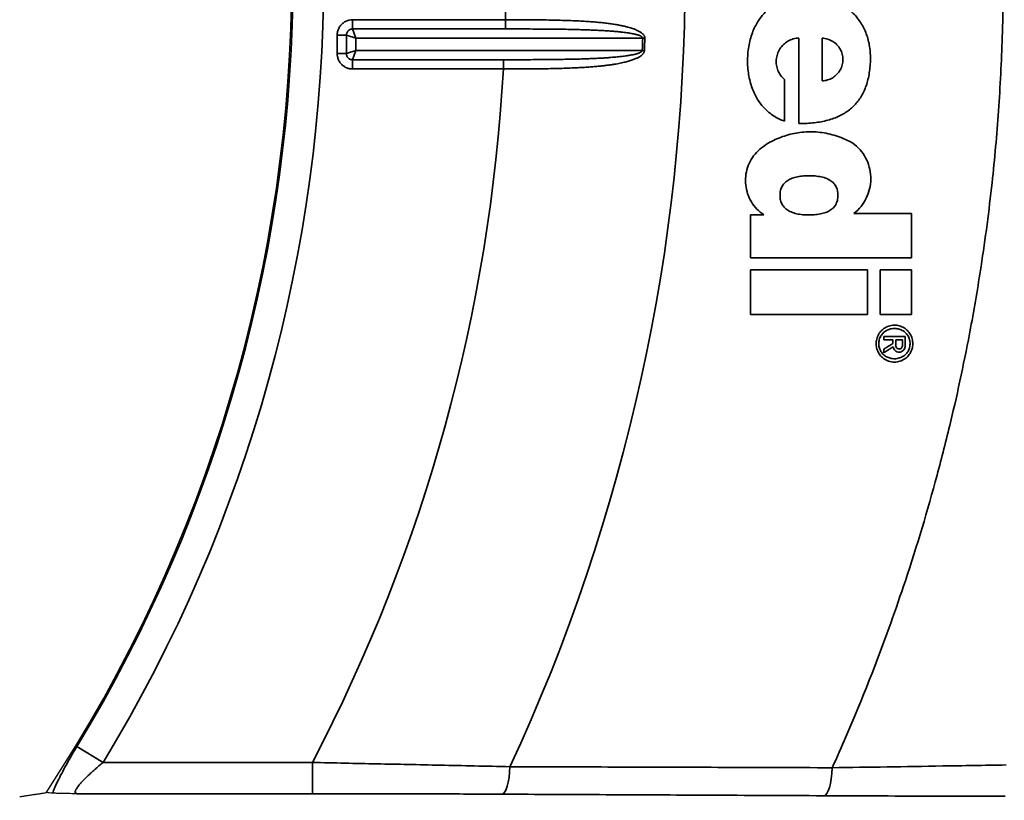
# Model space of a CAD drawing. Header units: millimetres. Extents: x 100 to 2070, y 30 to 1455.
# Tile 64 of 79: x 1088 to 1119, y 851 to 876. Entities that reach past the tile are written whole.
import ezdxf

# ---------------------------------------------------------------- set-up
doc = ezdxf.new("R2010")
doc.units = ezdxf.units.MM
doc.header["$LTSCALE"] = 5
for name, color, linetype, lineweight in [('_Sichtbarkanten', 7, 'Continuous', 25), ('Bemaßung (ISO)', 7, 'Continuous', 25), ('Sichtbar schmal (ISO)', 7, 'Continuous', 35)]:
    doc.layers.add(name, color=color, linetype=linetype, lineweight=lineweight)
doc.styles.add('Notiztext (ISO)', font='verdana.ttf')
doc.dimstyles.new('wedi USA', dxfattribs={"dimscale": 5, "dimtxt": 2.5, "dimasz": 4, "dimexe": 2, "dimexo": 0.8, "dimgap": 0.3, "dimtad": 1, "dimdec": 1, "dimrnd": 1e-08, "dimtxsty": 'Notiztext (ISO)', "dimcen": 0.09, "dimclrd": 7, "dimclre": 7, "dimclrt": 256, "dimadec": 0, "dimazin": 2, "dimtfac": 0.6, "dimtmove": 0, "dimatfit": 3, "dimfxl": 1, "dimtolj": 1, "dimlwd": -1, "dimlwe": -1, "dimarcsym": 0})

# ---------------------------------------------------------------- blocks, each defined once
blk = doc.blocks.new('*D106')
at = {"layer": 'Bemaßung (ISO)', "color": 7, "transparency": 16777216}
for p, q in [((699.807, 848.545), (699.807, 726.117)), ((1400.987, 848.528), (1400.987, 726.117)), ((719.807, 736.117), (1380.987, 736.117))]:
    blk.add_line(p, q, dxfattribs=at)
for points in [[(719.807, 739.45), (719.807, 732.784), (699.807, 736.117)], [(1380.987, 739.45), (1380.987, 732.784), (1400.987, 736.117)]]:
    blk.add_solid(points, dxfattribs=at)
at = {"layer": 'Defpoints', "color": 0, "transparency": 16777216}
for p in [(699.807, 852.545), (1400.987, 852.528), (1400.987, 736.117)]:
    blk.add_point(p, dxfattribs=at)
at = {"layer": 'Bemaßung (ISO)', "transparency": 16777216, "insert": (983.2, 753.97), "char_height": 12.5, "attachment_point": 1, "style": 'Notiztext (ISO)'}
blk.add_mtext('\\A1;701,2 [27 5/8]"', dxfattribs=at)

msp = doc.modelspace()

# ---------------------------------------------------------------- linework, layer by layer
at = {"layer": '_Sichtbarkanten'}
msp.add_arc((1049.138, 877.537), 47.457, 326.5611, 33.4389, dxfattribs=at)
msp.add_rational_spline([(1087.894, 851.26), (1088.314, 851.322), (1088.74, 851.386)], [1.00023596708, 1.00023894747, 1.0001792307], degree=2, dxfattribs=at)
for points, knots in [([(1088.943, 851.37), (1088.909, 851.373), (1088.875, 851.376), (1088.841, 851.378), (1088.807, 851.381), (1088.774, 851.384), (1088.74, 851.386)], [0, 0, 0, 0, 0.5, 0.5, 0.5, 1, 1, 1, 1]), ([(1089.742, 851.351), (1089.726, 851.351), (1089.71, 851.352), (1089.512, 851.354), (1089.348, 851.357), (1089.151, 851.361), (1089.094, 851.363), (1089.002, 851.367), (1088.967, 851.368), (1088.943, 851.37)], [-0.0057685, -0.0057685, -0.0057685, -0.0057685, 0, 0, 0.0667163, 0.0667163, 0.1000407, 0.1000407, 0.1331397, 0.1331397, 0.1331397, 0.1331397])]:
    msp.add_open_spline(points, degree=3, knots=knots, dxfattribs=at)
at = {"layer": 'Sichtbar schmal (ISO)'}
for p, q in [((1103.432, 876.107), (1098.543, 876.107)), ((1098.543, 876.107), (1098.543, 875.811)), ((1103.432, 876.107), (1103.432, 875.811)), ((1103.432, 875.811), (1098.543, 875.811)), ((1098.642, 875.515), (1098.543, 875.811)), ((1098.05, 875.614), (1098.05, 875.024)), ((1098.05, 875.614), (1098.346, 875.614)), ((1098.346, 875.614), (1098.346, 875.024)), ((1098.642, 875.515), (1098.346, 875.614)), ((1098.642, 875.515), (1098.642, 875.122)), ((1107.826, 875.515), (1098.642, 875.515)), ((1113.565, 874.151), (1113.565, 875.514)), ((1098.642, 875.122), (1098.346, 875.024)), ((1098.642, 875.122), (1098.543, 874.827)), ((1098.642, 875.122), (1107.811, 875.122)), ((1107.879, 875.12), (1107.811, 875.122)), ((1098.05, 875.024), (1098.346, 875.024)), ((1098.543, 874.827), (1103.368, 874.827)), ((1098.543, 874.531), (1098.543, 874.827)), ((1103.368, 874.531), (1103.368, 874.827)), ((1098.543, 874.531), (1103.368, 874.531)), ((1112.361, 872.861), (1112.361, 874.195)), ((1111.273, 869.863), (1111.273, 868.486)), ((1111.703, 869.863), (1111.273, 869.863)), ((1116.42, 868.486), (1116.42, 869.912)), ((1111.273, 868.104), (1111.273, 866.675)), ((1115.014, 866.675), (1115.014, 868.104)), ((1115.418, 868.104), (1115.418, 866.675)), ((1116.42, 866.675), (1116.42, 868.104)), ((1115.536, 865.974), (1115.536, 865.868)), ((1116.221, 865.974), (1115.536, 865.974)), ((1116.221, 865.709), (1116.221, 865.974)), ((1115.536, 865.868), (1115.831, 865.868)), ((1115.831, 865.868), (1115.831, 865.755)), ((1115.918, 865.868), (1116.136, 865.868)), ((1116.136, 865.868), (1116.136, 865.727)), ((1116.217, 865.649), (1116.221, 865.709)), ((1115.536, 865.568), (1115.536, 865.454)), ((1090.562, 852.351), (1089.723, 852.861)), ((1090.562, 852.351), (1097.258, 852.351)), ((1097.258, 851.351), (1097.258, 852.351)), ((1089.742, 851.351), (1097.258, 851.351))]:
    msp.add_line(p, q, dxfattribs=at)
for radius, start, end in [(60.041, 335.05667, 24.94333), (48.479, 328.6998, 31.3002), (47.498, 328.6998, 31.3002), (54.312, 358.4912, 1.5088), (58.723, 357.64344, 358.02709), (58.79, 357.64344, 358.02709), (54.312, 332.3724, 356.8271)]:
    msp.add_arc((1049.138, 877.537), radius, start, end, dxfattribs=at)
for centre, major_axis, ratio, start_param, end_param in [((1107.826, 875.513), (-0.3, 0.01), 0.007569, 4.4866, 4.712389), ((1112.819, 877.547), (0, -214.038), 0.000019, 1.548533, 1.561327), ((-1369.228, 867.869), (8780.545, -0.337), 0.00013, 4.998788, 4.999232), ((1116.041, 865.692), (-0.033, 0.125), 0.959192, 1.230976, 1.806365), ((1114.913, 865.786), (0.062, 1.255), 0.974225, 4.668765, 4.712752), ((1103.319, 852.337), (-0.005, -1), 0.262162, 0.018086, 1.45095), ((1113.622, 852.288), (-0.005, -1), 0.268648, 0.018119, 1.467477)]:
    msp.add_ellipse(centre, major_axis=major_axis, ratio=ratio, start_param=start_param, end_param=end_param, dxfattribs=at)
for points, knots in [([(1113.889, 902.891), (1113.949, 902.757), (1114.009, 902.623), (1114.069, 902.489), (1114.645, 901.19), (1115.177, 899.872), (1115.661, 898.54), (1115.746, 898.304), (1115.831, 898.067), (1115.914, 897.83), (1116.346, 896.593), (1116.739, 895.344), (1117.092, 894.082), (1117.188, 893.736), (1117.282, 893.389), (1117.373, 893.04), (1117.676, 891.878), (1117.945, 890.705), (1118.179, 889.527), (1118.271, 889.069), (1118.357, 888.609), (1118.437, 888.149), (1118.626, 887.072), (1118.786, 885.99), (1118.917, 884.904), (1118.986, 884.334), (1119.047, 883.762), (1119.1, 883.19), (1119.191, 882.209), (1119.258, 881.226), (1119.301, 880.24), (1119.331, 879.559), (1119.35, 878.877), (1119.357, 878.194), (1119.367, 877.315), (1119.357, 876.436), (1119.329, 875.558), (1119.303, 874.768), (1119.263, 873.978), (1119.207, 873.19), (1119.152, 872.424), (1119.084, 871.658), (1119.001, 870.894), (1118.903, 870.001), (1118.787, 869.109), (1118.65, 868.216), (1118.549, 867.56), (1118.437, 866.904), (1118.314, 866.245), (1118.127, 865.245), (1117.914, 864.239), (1117.672, 863.229), (1117.537, 862.667), (1117.394, 862.104), (1117.242, 861.539), (1116.939, 860.415), (1116.6, 859.286), (1116.227, 858.164), (1116.077, 857.711), (1115.921, 857.259), (1115.76, 856.809), (1115.321, 855.582), (1114.843, 854.37), (1114.325, 853.171), (1114.183, 852.841), (1114.037, 852.511), (1113.889, 852.183)], [0, 0, 0, 0, 0.008508, 0.008508, 0.008508, 0.090909, 0.090909, 0.090909, 0.105515, 0.105515, 0.105515, 0.181818, 0.181818, 0.181818, 0.20276, 0.20276, 0.20276, 0.272727, 0.272727, 0.272727, 0.299932, 0.299932, 0.299932, 0.363636, 0.363636, 0.363636, 0.397122, 0.397122, 0.397122, 0.454545, 0.454545, 0.454545, 0.494278, 0.494278, 0.494278, 0.545455, 0.545455, 0.545455, 0.591537, 0.591537, 0.591537, 0.636364, 0.636364, 0.636364, 0.688788, 0.688788, 0.688788, 0.727273, 0.727273, 0.727273, 0.785676, 0.785676, 0.785676, 0.818182, 0.818182, 0.818182, 0.882928, 0.882928, 0.882928, 0.909091, 0.909091, 0.909091, 0.98037, 0.98037, 0.98037, 1, 1, 1, 1]), ([(1112.823, 872.782), (1112.997, 872.782), (1113.161, 872.792), (1113.315, 872.81), (1113.469, 872.828), (1113.612, 872.855), (1113.747, 872.892), (1113.881, 872.928), (1114.006, 872.975), (1114.121, 873.03), (1114.236, 873.086), (1114.342, 873.151), (1114.435, 873.224), (1114.529, 873.297), (1114.611, 873.378), (1114.684, 873.468), (1114.758, 873.558), (1114.823, 873.658), (1114.879, 873.771), (1114.935, 873.883), (1114.983, 874.009), (1115.019, 874.145), (1115.055, 874.281), (1115.08, 874.428), (1115.095, 874.577), (1115.11, 874.725), (1115.114, 874.876), (1115.105, 875.024), (1115.097, 875.173), (1115.076, 875.319), (1115.041, 875.456), (1115.006, 875.592), (1114.957, 875.719), (1114.898, 875.836), (1114.839, 875.954), (1114.769, 876.062), (1114.69, 876.162), (1114.61, 876.263), (1114.52, 876.355), (1114.418, 876.438), (1114.317, 876.522), (1114.204, 876.597), (1114.081, 876.66), (1113.957, 876.724), (1113.822, 876.777), (1113.681, 876.814), (1113.54, 876.851), (1113.392, 876.874), (1113.245, 876.881), (1113.097, 876.889), (1112.949, 876.883), (1112.808, 876.863), (1112.666, 876.843), (1112.531, 876.81), (1112.406, 876.766), (1112.281, 876.721), (1112.167, 876.665), (1112.062, 876.6), (1111.957, 876.535), (1111.863, 876.46), (1111.776, 876.375), (1111.689, 876.291), (1111.61, 876.196), (1111.539, 876.09), (1111.468, 875.984), (1111.405, 875.867), (1111.352, 875.735), (1111.299, 875.603), (1111.256, 875.457), (1111.227, 875.304), (1111.197, 875.151), (1111.182, 874.991), (1111.179, 874.83), (1111.177, 874.67), (1111.188, 874.508), (1111.213, 874.354), (1111.238, 874.199), (1111.277, 874.051), (1111.326, 873.917), (1111.375, 873.783), (1111.434, 873.664), (1111.501, 873.556), (1111.569, 873.448), (1111.645, 873.351), (1111.729, 873.264), (1111.813, 873.177), (1111.906, 873.1), (1112.011, 873.033), (1112.115, 872.965), (1112.233, 872.908), (1112.361, 872.861)], [0, 0, 0, 0, 0.033333, 0.033333, 0.033333, 0.066667, 0.066667, 0.066667, 0.1, 0.1, 0.1, 0.133333, 0.133333, 0.133333, 0.166667, 0.166667, 0.166667, 0.2, 0.2, 0.2, 0.233333, 0.233333, 0.233333, 0.266667, 0.266667, 0.266667, 0.3, 0.3, 0.3, 0.333333, 0.333333, 0.333333, 0.366667, 0.366667, 0.366667, 0.4, 0.4, 0.4, 0.433333, 0.433333, 0.433333, 0.466667, 0.466667, 0.466667, 0.5, 0.5, 0.5, 0.533333, 0.533333, 0.533333, 0.566667, 0.566667, 0.566667, 0.6, 0.6, 0.6, 0.633333, 0.633333, 0.633333, 0.666667, 0.666667, 0.666667, 0.7, 0.7, 0.7, 0.733333, 0.733333, 0.733333, 0.766667, 0.766667, 0.766667, 0.8, 0.8, 0.8, 0.833333, 0.833333, 0.833333, 0.866667, 0.866667, 0.866667, 0.9, 0.9, 0.9, 0.933333, 0.933333, 0.933333, 0.966667, 0.966667, 0.966667, 1, 1, 1, 1]), ([(1107.893, 875.513), (1107.894, 875.52), (1107.893, 875.527), (1107.893, 875.533), (1107.892, 875.54), (1107.89, 875.547), (1107.889, 875.555), (1107.887, 875.562), (1107.884, 875.569), (1107.881, 875.577), (1107.878, 875.584), (1107.874, 875.591), (1107.869, 875.599), (1107.865, 875.606), (1107.86, 875.614), (1107.854, 875.621), (1107.848, 875.628), (1107.842, 875.636), (1107.834, 875.643), (1107.827, 875.65), (1107.82, 875.658), (1107.811, 875.665), (1107.803, 875.672), (1107.794, 875.68), (1107.784, 875.687), (1107.774, 875.695), (1107.763, 875.702), (1107.752, 875.709), (1107.74, 875.717), (1107.728, 875.724), (1107.715, 875.732), (1107.701, 875.739), (1107.687, 875.747), (1107.672, 875.754), (1107.657, 875.762), (1107.641, 875.769), (1107.623, 875.777), (1107.606, 875.785), (1107.587, 875.792), (1107.567, 875.8), (1107.547, 875.808), (1107.526, 875.816), (1107.503, 875.824), (1107.48, 875.832), (1107.456, 875.839), (1107.429, 875.847), (1107.403, 875.855), (1107.375, 875.863), (1107.345, 875.872), (1107.314, 875.88), (1107.282, 875.888), (1107.247, 875.896), (1107.212, 875.904), (1107.175, 875.912), (1107.135, 875.92), (1107.095, 875.929), (1107.052, 875.937), (1107.008, 875.944), (1106.963, 875.952), (1106.917, 875.96), (1106.868, 875.967), (1106.819, 875.974), (1106.769, 875.981), (1106.715, 875.988), (1106.662, 875.995), (1106.606, 876.002), (1106.548, 876.008), (1106.49, 876.014), (1106.43, 876.02), (1106.367, 876.026), (1106.304, 876.032), (1106.238, 876.037), (1106.169, 876.042), (1106.1, 876.047), (1106.029, 876.052), (1105.953, 876.056), (1105.878, 876.061), (1105.799, 876.065), (1105.717, 876.069), (1105.635, 876.073), (1105.549, 876.076), (1105.462, 876.08), (1105.374, 876.083), (1105.283, 876.086), (1105.189, 876.088), (1105.095, 876.091), (1104.998, 876.093), (1104.896, 876.095), (1104.795, 876.097), (1104.689, 876.099), (1104.577, 876.1), (1104.466, 876.102), (1104.35, 876.103), (1104.228, 876.104), (1104.106, 876.105), (1103.979, 876.106), (1103.847, 876.106), (1103.714, 876.107), (1103.576, 876.107), (1103.432, 876.107)], [0, 0, 0, 0, 0.030303, 0.030303, 0.030303, 0.0606061, 0.0606061, 0.0606061, 0.0909091, 0.0909091, 0.0909091, 0.1212121, 0.1212121, 0.1212121, 0.1515152, 0.1515152, 0.1515152, 0.1818182, 0.1818182, 0.1818182, 0.2121212, 0.2121212, 0.2121212, 0.2424242, 0.2424242, 0.2424242, 0.2727273, 0.2727273, 0.2727273, 0.3030303, 0.3030303, 0.3030303, 0.3333333, 0.3333333, 0.3333333, 0.3636364, 0.3636364, 0.3636364, 0.3939394, 0.3939394, 0.3939394, 0.4242424, 0.4242424, 0.4242424, 0.4545455, 0.4545455, 0.4545455, 0.4848485, 0.4848485, 0.4848485, 0.5151515, 0.5151515, 0.5151515, 0.5454545, 0.5454545, 0.5454545, 0.5757576, 0.5757576, 0.5757576, 0.6060606, 0.6060606, 0.6060606, 0.6363636, 0.6363636, 0.6363636, 0.6666667, 0.6666667, 0.6666667, 0.6969697, 0.6969697, 0.6969697, 0.7272727, 0.7272727, 0.7272727, 0.7575758, 0.7575758, 0.7575758, 0.7878788, 0.7878788, 0.7878788, 0.8181818, 0.8181818, 0.8181818, 0.8484848, 0.8484848, 0.8484848, 0.8787879, 0.8787879, 0.8787879, 0.9090909, 0.9090909, 0.9090909, 0.9393939, 0.9393939, 0.9393939, 0.969697, 0.969697, 0.969697, 1, 1, 1, 1]), ([(1098.543, 875.811), (1098.531, 875.811), (1098.517, 875.81), (1098.503, 875.807), (1098.49, 875.805), (1098.475, 875.8), (1098.461, 875.794), (1098.447, 875.787), (1098.433, 875.779), (1098.421, 875.769), (1098.409, 875.76), (1098.398, 875.749), (1098.389, 875.737), (1098.38, 875.726), (1098.372, 875.714), (1098.366, 875.7), (1098.359, 875.687), (1098.354, 875.673), (1098.351, 875.659), (1098.348, 875.644), (1098.346, 875.629), (1098.346, 875.614)], [0, 0, 0, 0, 0.1428571, 0.1428571, 0.1428571, 0.2857143, 0.2857143, 0.2857143, 0.4285714, 0.4285714, 0.4285714, 0.5714286, 0.5714286, 0.5714286, 0.7142857, 0.7142857, 0.7142857, 0.8571429, 0.8571429, 0.8571429, 0.9999998, 0.9999998, 0.9999998, 0.9999998]), ([(1107.826, 875.515), (1107.827, 875.519), (1107.826, 875.522), (1107.826, 875.526), (1107.825, 875.529), (1107.823, 875.533), (1107.821, 875.536), (1107.82, 875.54), (1107.817, 875.543), (1107.814, 875.547), (1107.811, 875.551), (1107.807, 875.554), (1107.802, 875.558), (1107.798, 875.562), (1107.793, 875.566), (1107.787, 875.569), (1107.782, 875.573), (1107.775, 875.577), (1107.768, 875.58), (1107.761, 875.584), (1107.754, 875.588), (1107.745, 875.591), (1107.737, 875.595), (1107.728, 875.599), (1107.718, 875.602), (1107.709, 875.606), (1107.698, 875.61), (1107.687, 875.613), (1107.675, 875.617), (1107.663, 875.621), (1107.65, 875.625), (1107.637, 875.628), (1107.623, 875.632), (1107.608, 875.636), (1107.593, 875.64), (1107.577, 875.643), (1107.56, 875.647), (1107.543, 875.651), (1107.525, 875.655), (1107.505, 875.659), (1107.485, 875.663), (1107.464, 875.666), (1107.442, 875.67), (1107.419, 875.674), (1107.395, 875.678), (1107.369, 875.682), (1107.343, 875.686), (1107.316, 875.69), (1107.286, 875.694), (1107.256, 875.698), (1107.224, 875.702), (1107.19, 875.706), (1107.156, 875.711), (1107.119, 875.715), (1107.079, 875.719), (1107.04, 875.723), (1106.998, 875.727), (1106.954, 875.731), (1106.91, 875.735), (1106.865, 875.738), (1106.817, 875.742), (1106.769, 875.746), (1106.718, 875.749), (1106.666, 875.752), (1106.614, 875.756), (1106.559, 875.759), (1106.502, 875.762), (1106.444, 875.765), (1106.385, 875.768), (1106.323, 875.771), (1106.261, 875.774), (1106.196, 875.777), (1106.128, 875.779), (1106.06, 875.782), (1105.99, 875.784), (1105.915, 875.786), (1105.841, 875.789), (1105.763, 875.791), (1105.682, 875.793), (1105.602, 875.795), (1105.518, 875.796), (1105.431, 875.798), (1105.345, 875.799), (1105.255, 875.801), (1105.163, 875.802), (1105.07, 875.803), (1104.975, 875.805), (1104.874, 875.805), (1104.774, 875.806), (1104.67, 875.807), (1104.56, 875.808), (1104.451, 875.809), (1104.336, 875.809), (1104.216, 875.81), (1104.096, 875.81), (1103.971, 875.811), (1103.841, 875.811), (1103.71, 875.811), (1103.574, 875.811), (1103.432, 875.811)], [0, 0, 0, 0, 0.030303, 0.030303, 0.030303, 0.0606061, 0.0606061, 0.0606061, 0.0909091, 0.0909091, 0.0909091, 0.1212121, 0.1212121, 0.1212121, 0.1515152, 0.1515152, 0.1515152, 0.1818182, 0.1818182, 0.1818182, 0.2121212, 0.2121212, 0.2121212, 0.2424242, 0.2424242, 0.2424242, 0.2727273, 0.2727273, 0.2727273, 0.3030303, 0.3030303, 0.3030303, 0.3333333, 0.3333333, 0.3333333, 0.3636364, 0.3636364, 0.3636364, 0.3939394, 0.3939394, 0.3939394, 0.4242424, 0.4242424, 0.4242424, 0.4545455, 0.4545455, 0.4545455, 0.4848485, 0.4848485, 0.4848485, 0.5151515, 0.5151515, 0.5151515, 0.5454545, 0.5454545, 0.5454545, 0.5757576, 0.5757576, 0.5757576, 0.6060606, 0.6060606, 0.6060606, 0.6363636, 0.6363636, 0.6363636, 0.6666667, 0.6666667, 0.6666667, 0.6969697, 0.6969697, 0.6969697, 0.7272727, 0.7272727, 0.7272727, 0.7575758, 0.7575758, 0.7575758, 0.7878788, 0.7878788, 0.7878788, 0.8181818, 0.8181818, 0.8181818, 0.8484848, 0.8484848, 0.8484848, 0.8787879, 0.8787879, 0.8787879, 0.9090909, 0.9090909, 0.9090909, 0.9393939, 0.9393939, 0.9393939, 0.969697, 0.969697, 0.969697, 1, 1, 1, 1]), ([(1112.361, 874.195), (1112.314, 874.235), (1112.273, 874.28), (1112.238, 874.328), (1112.203, 874.377), (1112.173, 874.429), (1112.151, 874.485), (1112.128, 874.54), (1112.112, 874.598), (1112.103, 874.656), (1112.094, 874.715), (1112.093, 874.775), (1112.098, 874.834), (1112.103, 874.893), (1112.115, 874.951), (1112.134, 875.008), (1112.153, 875.064), (1112.179, 875.119), (1112.211, 875.17), (1112.243, 875.221), (1112.281, 875.267), (1112.324, 875.309), (1112.368, 875.351), (1112.417, 875.389), (1112.47, 875.42), (1112.523, 875.45), (1112.58, 875.474), (1112.639, 875.491), (1112.698, 875.508), (1112.759, 875.518), (1112.823, 875.52)], [0, 0, 0, 0, 0.1, 0.1, 0.1, 0.2, 0.2, 0.2, 0.3, 0.3, 0.3, 0.4, 0.4, 0.4, 0.5, 0.5, 0.5, 0.6, 0.6, 0.6, 0.7, 0.7, 0.7, 0.8, 0.8, 0.8, 0.9, 0.9, 0.9, 1, 1, 1, 1]), ([(1113.565, 875.514), (1113.626, 875.512), (1113.685, 875.503), (1113.741, 875.486), (1113.798, 875.469), (1113.852, 875.445), (1113.903, 875.414), (1113.953, 875.383), (1114, 875.346), (1114.04, 875.304), (1114.081, 875.261), (1114.115, 875.214), (1114.143, 875.163), (1114.171, 875.113), (1114.193, 875.058), (1114.207, 875.002), (1114.222, 874.946), (1114.229, 874.889), (1114.229, 874.832), (1114.229, 874.774), (1114.222, 874.717), (1114.207, 874.661), (1114.192, 874.605), (1114.171, 874.551), (1114.143, 874.5), (1114.114, 874.45), (1114.08, 874.403), (1114.039, 874.361), (1113.999, 874.319), (1113.953, 874.281), (1113.902, 874.251), (1113.852, 874.22), (1113.798, 874.196), (1113.741, 874.179), (1113.685, 874.162), (1113.626, 874.153), (1113.565, 874.151)], [0, 0, 0, 0, 0.0833333, 0.0833333, 0.0833333, 0.1666667, 0.1666667, 0.1666667, 0.25, 0.25, 0.25, 0.3333333, 0.3333333, 0.3333333, 0.4166667, 0.4166667, 0.4166667, 0.5, 0.5, 0.5, 0.5833333, 0.5833333, 0.5833333, 0.6666667, 0.6666667, 0.6666667, 0.75, 0.75, 0.75, 0.8333333, 0.8333333, 0.8333333, 0.9166667, 0.9166667, 0.9166667, 1, 1, 1, 1]), ([(1103.368, 874.827), (1103.473, 874.827), (1103.578, 874.827), (1103.683, 874.827), (1103.789, 874.827), (1103.894, 874.827), (1104, 874.828), (1104.105, 874.828), (1104.212, 874.828), (1104.318, 874.829), (1104.423, 874.829), (1104.528, 874.83), (1104.63, 874.831), (1104.733, 874.832), (1104.833, 874.832), (1104.931, 874.834), (1105.029, 874.835), (1105.124, 874.836), (1105.215, 874.837), (1105.306, 874.839), (1105.393, 874.84), (1105.475, 874.842), (1105.558, 874.844), (1105.636, 874.845), (1105.71, 874.847), (1105.783, 874.849), (1105.852, 874.851), (1105.918, 874.853), (1105.983, 874.855), (1106.045, 874.858), (1106.104, 874.86), (1106.163, 874.862), (1106.219, 874.864), (1106.273, 874.867), (1106.327, 874.869), (1106.378, 874.872), (1106.426, 874.874), (1106.475, 874.877), (1106.521, 874.88), (1106.566, 874.882), (1106.61, 874.885), (1106.652, 874.888), (1106.692, 874.891), (1106.732, 874.893), (1106.771, 874.896), (1106.807, 874.899), (1106.844, 874.902), (1106.878, 874.905), (1106.911, 874.908), (1106.945, 874.911), (1106.976, 874.914), (1107.006, 874.916), (1107.036, 874.919), (1107.065, 874.922), (1107.093, 874.925), (1107.12, 874.928), (1107.147, 874.931), (1107.172, 874.935), (1107.198, 874.938), (1107.222, 874.941), (1107.245, 874.944), (1107.269, 874.947), (1107.292, 874.95), (1107.314, 874.953), (1107.336, 874.957), (1107.357, 874.96), (1107.377, 874.963), (1107.397, 874.966), (1107.417, 874.97), (1107.435, 874.973), (1107.454, 874.976), (1107.472, 874.98), (1107.489, 874.983), (1107.506, 874.987), (1107.522, 874.99), (1107.537, 874.993), (1107.553, 874.997), (1107.568, 875), (1107.582, 875.004), (1107.596, 875.007), (1107.61, 875.011), (1107.622, 875.014), (1107.635, 875.018), (1107.647, 875.021), (1107.659, 875.025), (1107.67, 875.028), (1107.68, 875.032), (1107.69, 875.035), (1107.7, 875.039), (1107.708, 875.042), (1107.717, 875.046), (1107.725, 875.049), (1107.732, 875.052), (1107.739, 875.055), (1107.746, 875.058), (1107.752, 875.062), (1107.757, 875.065), (1107.763, 875.068), (1107.768, 875.071), (1107.773, 875.074), (1107.777, 875.077), (1107.781, 875.08), (1107.785, 875.082), (1107.788, 875.085), (1107.792, 875.088), (1107.794, 875.091), (1107.797, 875.094), (1107.8, 875.097), (1107.802, 875.1), (1107.805, 875.103), (1107.807, 875.106), (1107.808, 875.11), (1107.81, 875.114), (1107.811, 875.118), (1107.811, 875.122)], [0, 0, 0, 0, 0.026316, 0.026316, 0.026316, 0.052632, 0.052632, 0.052632, 0.078947, 0.078947, 0.078947, 0.105263, 0.105263, 0.105263, 0.131579, 0.131579, 0.131579, 0.157895, 0.157895, 0.157895, 0.184211, 0.184211, 0.184211, 0.210526, 0.210526, 0.210526, 0.236842, 0.236842, 0.236842, 0.263158, 0.263158, 0.263158, 0.289474, 0.289474, 0.289474, 0.315789, 0.315789, 0.315789, 0.342105, 0.342105, 0.342105, 0.368421, 0.368421, 0.368421, 0.394737, 0.394737, 0.394737, 0.421053, 0.421053, 0.421053, 0.447368, 0.447368, 0.447368, 0.473684, 0.473684, 0.473684, 0.5, 0.5, 0.5, 0.526316, 0.526316, 0.526316, 0.552632, 0.552632, 0.552632, 0.578947, 0.578947, 0.578947, 0.605263, 0.605263, 0.605263, 0.631579, 0.631579, 0.631579, 0.657895, 0.657895, 0.657895, 0.684211, 0.684211, 0.684211, 0.710526, 0.710526, 0.710526, 0.736842, 0.736842, 0.736842, 0.763158, 0.763158, 0.763158, 0.789474, 0.789474, 0.789474, 0.815789, 0.815789, 0.815789, 0.842105, 0.842105, 0.842105, 0.868421, 0.868421, 0.868421, 0.894737, 0.894737, 0.894737, 0.921053, 0.921053, 0.921053, 0.947368, 0.947368, 0.947368, 0.973684, 0.973684, 0.973684, 1, 1, 1, 1]), ([(1103.368, 874.531), (1103.474, 874.531), (1103.581, 874.531), (1103.688, 874.531), (1103.795, 874.531), (1103.902, 874.532), (1104.009, 874.532), (1104.117, 874.533), (1104.225, 874.533), (1104.332, 874.534), (1104.439, 874.535), (1104.545, 874.537), (1104.649, 874.538), (1104.753, 874.54), (1104.856, 874.541), (1104.955, 874.543), (1105.054, 874.546), (1105.15, 874.548), (1105.243, 874.551), (1105.335, 874.553), (1105.424, 874.556), (1105.507, 874.56), (1105.591, 874.563), (1105.67, 874.567), (1105.745, 874.57), (1105.82, 874.574), (1105.89, 874.578), (1105.956, 874.582), (1106.023, 874.586), (1106.086, 874.591), (1106.146, 874.595), (1106.206, 874.6), (1106.263, 874.604), (1106.317, 874.609), (1106.371, 874.614), (1106.423, 874.619), (1106.473, 874.624), (1106.522, 874.629), (1106.569, 874.634), (1106.614, 874.64), (1106.659, 874.645), (1106.702, 874.651), (1106.743, 874.656), (1106.783, 874.662), (1106.822, 874.667), (1106.859, 874.673), (1106.896, 874.679), (1106.931, 874.684), (1106.965, 874.69), (1106.999, 874.696), (1107.031, 874.702), (1107.061, 874.708), (1107.092, 874.714), (1107.121, 874.72), (1107.149, 874.726), (1107.177, 874.732), (1107.204, 874.738), (1107.23, 874.744), (1107.256, 874.75), (1107.28, 874.756), (1107.304, 874.762), (1107.328, 874.769), (1107.351, 874.775), (1107.373, 874.781), (1107.396, 874.788), (1107.417, 874.794), (1107.438, 874.801), (1107.458, 874.807), (1107.478, 874.814), (1107.497, 874.821), (1107.516, 874.827), (1107.534, 874.834), (1107.551, 874.841), (1107.568, 874.848), (1107.585, 874.854), (1107.601, 874.861), (1107.616, 874.868), (1107.631, 874.875), (1107.646, 874.882), (1107.66, 874.889), (1107.674, 874.896), (1107.687, 874.903), (1107.7, 874.91), (1107.712, 874.917), (1107.724, 874.924), (1107.735, 874.932), (1107.746, 874.939), (1107.755, 874.945), (1107.765, 874.952), (1107.774, 874.959), (1107.782, 874.966), (1107.791, 874.972), (1107.798, 874.979), (1107.805, 874.985), (1107.812, 874.992), (1107.818, 874.998), (1107.824, 875.004), (1107.829, 875.01), (1107.835, 875.016), (1107.839, 875.022), (1107.844, 875.028), (1107.848, 875.034), (1107.852, 875.04), (1107.855, 875.045), (1107.858, 875.051), (1107.861, 875.057), (1107.864, 875.063), (1107.867, 875.068), (1107.869, 875.075), (1107.872, 875.081), (1107.874, 875.088), (1107.875, 875.095), (1107.877, 875.102), (1107.878, 875.111), (1107.879, 875.12)], [0, 0, 0, 0, 0.0263158, 0.0263158, 0.0263158, 0.0526316, 0.0526316, 0.0526316, 0.0789474, 0.0789474, 0.0789474, 0.1052632, 0.1052632, 0.1052632, 0.1315789, 0.1315789, 0.1315789, 0.1578947, 0.1578947, 0.1578947, 0.1842105, 0.1842105, 0.1842105, 0.2105263, 0.2105263, 0.2105263, 0.2368421, 0.2368421, 0.2368421, 0.2631579, 0.2631579, 0.2631579, 0.2894737, 0.2894737, 0.2894737, 0.3157895, 0.3157895, 0.3157895, 0.3421053, 0.3421053, 0.3421053, 0.3684211, 0.3684211, 0.3684211, 0.3947368, 0.3947368, 0.3947368, 0.4210526, 0.4210526, 0.4210526, 0.4473684, 0.4473684, 0.4473684, 0.4736842, 0.4736842, 0.4736842, 0.5, 0.5, 0.5, 0.5263158, 0.5263158, 0.5263158, 0.5526316, 0.5526316, 0.5526316, 0.5789474, 0.5789474, 0.5789474, 0.6052632, 0.6052632, 0.6052632, 0.6315789, 0.6315789, 0.6315789, 0.6578947, 0.6578947, 0.6578947, 0.6842105, 0.6842105, 0.6842105, 0.7105263, 0.7105263, 0.7105263, 0.7368421, 0.7368421, 0.7368421, 0.7631579, 0.7631579, 0.7631579, 0.7894737, 0.7894737, 0.7894737, 0.8157895, 0.8157895, 0.8157895, 0.8421053, 0.8421053, 0.8421053, 0.8684211, 0.8684211, 0.8684211, 0.8947368, 0.8947368, 0.8947368, 0.9210526, 0.9210526, 0.9210526, 0.9473684, 0.9473684, 0.9473684, 0.9736842, 0.9736842, 0.9736842, 1, 1, 1, 1]), ([(1098.346, 875.024), (1098.346, 875.011), (1098.347, 874.998), (1098.35, 874.984), (1098.353, 874.97), (1098.357, 874.956), (1098.364, 874.942), (1098.37, 874.928), (1098.378, 874.914), (1098.388, 874.901), (1098.398, 874.889), (1098.409, 874.878), (1098.42, 874.869), (1098.432, 874.86), (1098.444, 874.852), (1098.457, 874.846), (1098.47, 874.84), (1098.484, 874.835), (1098.499, 874.831), (1098.513, 874.828), (1098.528, 874.827), (1098.543, 874.827)], [0, 0, 0, 0, 0.1428571, 0.1428571, 0.1428571, 0.2857143, 0.2857143, 0.2857143, 0.4285714, 0.4285714, 0.4285714, 0.5714286, 0.5714286, 0.5714286, 0.7142857, 0.7142857, 0.7142857, 0.8571429, 0.8571429, 0.8571429, 0.9999998, 0.9999998, 0.9999998, 0.9999998]), ([(1114.603, 872.119), (1114.454, 872.212), (1114.299, 872.289), (1114.137, 872.35), (1113.975, 872.411), (1113.805, 872.457), (1113.633, 872.486), (1113.462, 872.515), (1113.287, 872.527), (1113.114, 872.522), (1112.941, 872.517), (1112.77, 872.495), (1112.603, 872.456), (1112.436, 872.418), (1112.273, 872.364), (1112.119, 872.296), (1111.966, 872.229), (1111.821, 872.148), (1111.684, 872.053)], [0, 0, 0, 0, 0.166667, 0.166667, 0.166667, 0.333333, 0.333333, 0.333333, 0.5, 0.5, 0.5, 0.666667, 0.666667, 0.666667, 0.833333, 0.833333, 0.833333, 1, 1, 1, 1]), ([(1111.684, 872.053), (1111.603, 871.997), (1111.53, 871.934), (1111.465, 871.864), (1111.4, 871.794), (1111.343, 871.716), (1111.295, 871.635), (1111.246, 871.553), (1111.208, 871.467), (1111.178, 871.377), (1111.149, 871.287), (1111.129, 871.193), (1111.119, 871.099), (1111.109, 871.005), (1111.11, 870.911), (1111.12, 870.817), (1111.131, 870.723), (1111.152, 870.629), (1111.182, 870.539), (1111.213, 870.449), (1111.253, 870.362), (1111.303, 870.28), (1111.352, 870.199), (1111.411, 870.121), (1111.478, 870.051), (1111.545, 869.981), (1111.62, 869.919), (1111.703, 869.863)], [0, 0, 0, 0, 0.1111111, 0.1111111, 0.1111111, 0.2222222, 0.2222222, 0.2222222, 0.3333333, 0.3333333, 0.3333333, 0.4444444, 0.4444444, 0.4444444, 0.5555556, 0.5555556, 0.5555556, 0.6666667, 0.6666667, 0.6666667, 0.7777778, 0.7777778, 0.7777778, 0.8888889, 0.8888889, 0.8888889, 1, 1, 1, 1]), ([(1114.584, 869.912), (1114.669, 869.98), (1114.744, 870.054), (1114.81, 870.136), (1114.876, 870.218), (1114.932, 870.308), (1114.978, 870.402), (1115.024, 870.496), (1115.06, 870.595), (1115.084, 870.697), (1115.108, 870.799), (1115.121, 870.903), (1115.122, 871.008), (1115.123, 871.112), (1115.112, 871.217), (1115.09, 871.319), (1115.069, 871.422), (1115.035, 871.522), (1114.991, 871.618), (1114.947, 871.714), (1114.891, 871.805), (1114.827, 871.889), (1114.762, 871.972), (1114.687, 872.049), (1114.603, 872.119)], [0, 0, 0, 0, 0.125, 0.125, 0.125, 0.25, 0.25, 0.25, 0.375, 0.375, 0.375, 0.5, 0.5, 0.5, 0.625, 0.625, 0.625, 0.75, 0.75, 0.75, 0.875, 0.875, 0.875, 1, 1, 1, 1]), ([(1112.217, 870.49), (1112.217, 870.548), (1112.223, 870.601), (1112.235, 870.651), (1112.247, 870.701), (1112.266, 870.746), (1112.289, 870.788), (1112.313, 870.829), (1112.342, 870.865), (1112.377, 870.898), (1112.411, 870.931), (1112.451, 870.96), (1112.497, 870.986), (1112.542, 871.011), (1112.592, 871.032), (1112.647, 871.05), (1112.702, 871.068), (1112.762, 871.082), (1112.825, 871.093), (1112.889, 871.103), (1112.955, 871.11), (1113.024, 871.113), (1113.093, 871.117), (1113.163, 871.118), (1113.233, 871.115), (1113.303, 871.112), (1113.372, 871.107), (1113.439, 871.097), (1113.506, 871.087), (1113.57, 871.073), (1113.629, 871.055), (1113.687, 871.037), (1113.741, 871.014), (1113.789, 870.988), (1113.836, 870.961), (1113.878, 870.931), (1113.913, 870.897), (1113.949, 870.863), (1113.978, 870.825), (1114.001, 870.784), (1114.024, 870.743), (1114.042, 870.698), (1114.054, 870.649), (1114.065, 870.6), (1114.071, 870.546), (1114.071, 870.489)], [0, 0, 0, 0, 0.066667, 0.066667, 0.066667, 0.133333, 0.133333, 0.133333, 0.2, 0.2, 0.2, 0.266667, 0.266667, 0.266667, 0.333333, 0.333333, 0.333333, 0.4, 0.4, 0.4, 0.466667, 0.466667, 0.466667, 0.533333, 0.533333, 0.533333, 0.6, 0.6, 0.6, 0.666667, 0.666667, 0.666667, 0.733333, 0.733333, 0.733333, 0.8, 0.8, 0.8, 0.866667, 0.866667, 0.866667, 0.933333, 0.933333, 0.933333, 1, 1, 1, 1]), ([(1114.071, 870.489), (1114.071, 870.432), (1114.065, 870.378), (1114.053, 870.328), (1114.04, 870.278), (1114.022, 870.232), (1113.998, 870.191), (1113.974, 870.149), (1113.945, 870.113), (1113.91, 870.08), (1113.875, 870.047), (1113.834, 870.017), (1113.789, 869.992), (1113.743, 869.966), (1113.693, 869.945), (1113.638, 869.927), (1113.582, 869.91), (1113.522, 869.896), (1113.458, 869.885), (1113.394, 869.875), (1113.327, 869.868), (1113.259, 869.865), (1113.19, 869.862), (1113.119, 869.862), (1113.049, 869.864), (1112.979, 869.867), (1112.91, 869.873), (1112.844, 869.884), (1112.778, 869.894), (1112.714, 869.908), (1112.656, 869.926), (1112.597, 869.945), (1112.544, 869.967), (1112.497, 869.994), (1112.45, 870.02), (1112.408, 870.051), (1112.373, 870.085), (1112.338, 870.119), (1112.31, 870.156), (1112.287, 870.197), (1112.264, 870.238), (1112.246, 870.283), (1112.234, 870.332), (1112.223, 870.381), (1112.217, 870.434), (1112.217, 870.49)], [0, 0, 0, 0, 0.066667, 0.066667, 0.066667, 0.133333, 0.133333, 0.133333, 0.2, 0.2, 0.2, 0.266667, 0.266667, 0.266667, 0.333333, 0.333333, 0.333333, 0.4, 0.4, 0.4, 0.466667, 0.466667, 0.466667, 0.533333, 0.533333, 0.533333, 0.6, 0.6, 0.6, 0.666667, 0.666667, 0.666667, 0.733333, 0.733333, 0.733333, 0.8, 0.8, 0.8, 0.866667, 0.866667, 0.866667, 0.933333, 0.933333, 0.933333, 1, 1, 1, 1]), ([(1116.42, 869.912), (1116.215, 869.912), (1116.009, 869.912), (1115.805, 869.912), (1115.6, 869.912), (1115.396, 869.912), (1115.193, 869.912), (1114.989, 869.912), (1114.786, 869.912), (1114.584, 869.912)], [0, 0, 0, 0, 0.333333, 0.333333, 0.333333, 0.666667, 0.666667, 0.666667, 1, 1, 1, 1]), ([(1111.273, 868.486), (1111.829, 868.486), (1112.39, 868.486), (1112.957, 868.486), (1113.523, 868.486), (1114.095, 868.486), (1114.672, 868.486), (1115.25, 868.486), (1115.832, 868.486), (1116.42, 868.486)], [0, 0, 0, 0, 0.3333333, 0.3333333, 0.3333333, 0.6666667, 0.6666667, 0.6666667, 1, 1, 1, 1]), ([(1115.014, 868.104), (1114.59, 868.104), (1114.169, 868.104), (1113.75, 868.104), (1113.331, 868.104), (1112.916, 868.104), (1112.503, 868.104), (1112.09, 868.104), (1111.68, 868.104), (1111.273, 868.104)], [0, 0, 0, 0, 0.3333333, 0.3333333, 0.3333333, 0.6666667, 0.6666667, 0.6666667, 1, 1, 1, 1]), ([(1116.112, 866.289), (1116.059, 866.312), (1116.006, 866.326), (1115.95, 866.333), (1115.894, 866.34), (1115.836, 866.339), (1115.779, 866.329), (1115.722, 866.318), (1115.666, 866.299), (1115.614, 866.274), (1115.563, 866.248), (1115.516, 866.215), (1115.475, 866.176), (1115.434, 866.137), (1115.399, 866.092), (1115.372, 866.043), (1115.344, 865.995), (1115.324, 865.944), (1115.311, 865.891), (1115.297, 865.838), (1115.291, 865.782), (1115.293, 865.728), (1115.294, 865.674), (1115.303, 865.622), (1115.319, 865.571), (1115.334, 865.52), (1115.357, 865.47), (1115.386, 865.424), (1115.415, 865.378), (1115.452, 865.335), (1115.495, 865.299), (1115.538, 865.262), (1115.589, 865.231), (1115.646, 865.205)], [0, 0, 0, 0, 0.090909, 0.090909, 0.090909, 0.181818, 0.181818, 0.181818, 0.272727, 0.272727, 0.272727, 0.363636, 0.363636, 0.363636, 0.454545, 0.454545, 0.454545, 0.545455, 0.545455, 0.545455, 0.636364, 0.636364, 0.636364, 0.727273, 0.727273, 0.727273, 0.818182, 0.818182, 0.818182, 0.909091, 0.909091, 0.909091, 1, 1, 1, 1]), ([(1115.646, 865.205), (1115.709, 865.18), (1115.77, 865.165), (1115.831, 865.159), (1115.893, 865.154), (1115.955, 865.158), (1116.013, 865.172), (1116.071, 865.185), (1116.125, 865.208), (1116.173, 865.236), (1116.222, 865.264), (1116.265, 865.298), (1116.303, 865.337), (1116.34, 865.376), (1116.371, 865.42), (1116.396, 865.467), (1116.421, 865.514), (1116.44, 865.564), (1116.452, 865.617), (1116.463, 865.67), (1116.467, 865.726), (1116.463, 865.78), (1116.46, 865.834), (1116.451, 865.887), (1116.433, 865.939), (1116.416, 865.99), (1116.391, 866.04), (1116.36, 866.084), (1116.329, 866.129), (1116.292, 866.169), (1116.251, 866.204), (1116.209, 866.238), (1116.163, 866.266), (1116.112, 866.289)], [0, 0, 0, 0, 0.090909, 0.090909, 0.090909, 0.181818, 0.181818, 0.181818, 0.272727, 0.272727, 0.272727, 0.363636, 0.363636, 0.363636, 0.454545, 0.454545, 0.454545, 0.545455, 0.545455, 0.545455, 0.636364, 0.636364, 0.636364, 0.727273, 0.727273, 0.727273, 0.818182, 0.818182, 0.818182, 0.909091, 0.909091, 0.909091, 1, 1, 1, 1]), ([(1115.682, 866.193), (1115.729, 866.211), (1115.777, 866.223), (1115.824, 866.228), (1115.872, 866.233), (1115.92, 866.231), (1115.966, 866.224), (1116.012, 866.217), (1116.055, 866.204), (1116.097, 866.185), (1116.139, 866.165), (1116.179, 866.14), (1116.214, 866.11), (1116.249, 866.079), (1116.28, 866.044), (1116.305, 866.004), (1116.33, 865.964), (1116.35, 865.918), (1116.363, 865.871), (1116.375, 865.825), (1116.379, 865.778), (1116.378, 865.731), (1116.376, 865.684), (1116.369, 865.637), (1116.355, 865.594), (1116.34, 865.55), (1116.32, 865.509), (1116.293, 865.472), (1116.267, 865.434), (1116.236, 865.399), (1116.199, 865.371), (1116.163, 865.342), (1116.121, 865.319), (1116.075, 865.301)], [0, 0, 0, 0, 0.090909, 0.090909, 0.090909, 0.181818, 0.181818, 0.181818, 0.272727, 0.272727, 0.272727, 0.363636, 0.363636, 0.363636, 0.454545, 0.454545, 0.454545, 0.545455, 0.545455, 0.545455, 0.636364, 0.636364, 0.636364, 0.727273, 0.727273, 0.727273, 0.818182, 0.818182, 0.818182, 0.909091, 0.909091, 0.909091, 1, 1, 1, 1]), ([(1116.075, 865.301), (1116.025, 865.282), (1115.975, 865.27), (1115.926, 865.265), (1115.877, 865.261), (1115.829, 865.263), (1115.783, 865.272), (1115.737, 865.28), (1115.693, 865.294), (1115.651, 865.314), (1115.61, 865.334), (1115.571, 865.359), (1115.536, 865.39), (1115.501, 865.421), (1115.47, 865.458), (1115.445, 865.499), (1115.42, 865.541), (1115.402, 865.587), (1115.391, 865.634), (1115.379, 865.68), (1115.376, 865.726), (1115.378, 865.772), (1115.381, 865.818), (1115.39, 865.863), (1115.404, 865.906), (1115.418, 865.948), (1115.439, 865.987), (1115.465, 866.023), (1115.491, 866.06), (1115.522, 866.093), (1115.559, 866.122), (1115.595, 866.151), (1115.636, 866.174), (1115.682, 866.193)], [0, 0, 0, 0, 0.090909, 0.090909, 0.090909, 0.181818, 0.181818, 0.181818, 0.272727, 0.272727, 0.272727, 0.363636, 0.363636, 0.363636, 0.454545, 0.454545, 0.454545, 0.545455, 0.545455, 0.545455, 0.636364, 0.636364, 0.636364, 0.727273, 0.727273, 0.727273, 0.818182, 0.818182, 0.818182, 0.909091, 0.909091, 0.909091, 1, 1, 1, 1]), ([(1115.536, 865.454), (1115.57, 865.475), (1115.637, 865.518), (1115.738, 865.583), (1115.806, 865.627), (1115.84, 865.649)], [0, 0, 0, 0, 0.3333333, 0.6666667, 1, 1, 1, 1]), ([(1115.84, 865.649), (1115.842, 865.625), (1115.847, 865.603), (1115.857, 865.582), (1115.867, 865.561), (1115.881, 865.542), (1115.898, 865.525), (1115.916, 865.509), (1115.936, 865.496), (1115.959, 865.487), (1115.981, 865.478), (1116.004, 865.474), (1116.028, 865.474), (1116.052, 865.474), (1116.076, 865.478), (1116.098, 865.487), (1116.12, 865.496), (1116.14, 865.508), (1116.157, 865.525), (1116.175, 865.541), (1116.189, 865.561), (1116.199, 865.582), (1116.209, 865.603), (1116.215, 865.625), (1116.217, 865.649)], [0, 0, 0, 0, 0.125, 0.125, 0.125, 0.25, 0.25, 0.25, 0.375, 0.375, 0.375, 0.5, 0.5, 0.5, 0.625, 0.625, 0.625, 0.75, 0.75, 0.75, 0.875, 0.875, 0.875, 1, 1, 1, 1]), ([(1116.132, 865.671), (1116.13, 865.656), (1116.126, 865.642), (1116.119, 865.63), (1116.111, 865.617), (1116.101, 865.605), (1116.089, 865.596), (1116.076, 865.586), (1116.062, 865.58), (1116.047, 865.577), (1116.033, 865.575), (1116.017, 865.575), (1116.002, 865.578), (1115.987, 865.582), (1115.973, 865.588), (1115.962, 865.597), (1115.95, 865.606), (1115.941, 865.618), (1115.933, 865.632)], [0, 0, 0, 0, 0.1666667, 0.1666667, 0.1666667, 0.3333333, 0.3333333, 0.3333333, 0.5, 0.5, 0.5, 0.6666667, 0.6666667, 0.6666667, 0.8333333, 0.8333333, 0.8333333, 1, 1, 1, 1]), ([(1089.723, 852.861), (1089.659, 852.756), (1089.539, 852.553), (1089.376, 852.265), (1089.233, 852), (1089.111, 851.758), (1089.013, 851.546), (1088.964, 851.426), (1088.943, 851.37)], [0.0000001, 0.0000001, 0.0000001, 0.0000001, 0.1666667, 0.3333333, 0.5, 0.6666667, 0.8333333, 0.9999992, 0.9999992, 0.9999992, 0.9999992]), ([(1090.562, 852.351), (1090.542, 852.335), (1090.523, 852.319), (1090.504, 852.304), (1090.454, 852.261), (1090.405, 852.22), (1090.358, 852.18), (1090.337, 852.161), (1090.315, 852.142), (1090.294, 852.124), (1090.254, 852.089), (1090.215, 852.054), (1090.178, 852.02), (1090.155, 851.999), (1090.132, 851.978), (1090.111, 851.958), (1090.08, 851.929), (1090.051, 851.902), (1090.023, 851.875), (1090, 851.852), (1089.978, 851.83), (1089.957, 851.809), (1089.935, 851.787), (1089.915, 851.766), (1089.895, 851.745), (1089.874, 851.722), (1089.854, 851.701), (1089.836, 851.68), (1089.822, 851.664), (1089.809, 851.649), (1089.797, 851.634), (1089.779, 851.613), (1089.763, 851.592), (1089.749, 851.573), (1089.741, 851.562), (1089.734, 851.552), (1089.727, 851.542), (1089.713, 851.522), (1089.702, 851.503), (1089.693, 851.486), (1089.69, 851.479), (1089.686, 851.472), (1089.683, 851.465), (1089.676, 851.447), (1089.671, 851.431), (1089.67, 851.417), (1089.669, 851.413), (1089.669, 851.409), (1089.669, 851.406), (1089.669, 851.392), (1089.674, 851.38), (1089.683, 851.371), (1089.684, 851.37), (1089.685, 851.368), (1089.687, 851.367), (1089.698, 851.358), (1089.714, 851.353), (1089.736, 851.352), (1089.738, 851.351), (1089.74, 851.351), (1089.742, 851.351)], [0.0000002, 0.0000002, 0.0000002, 0.0000002, 0.0271265, 0.0271265, 0.0271265, 0.1, 0.1, 0.1, 0.1340854, 0.1340854, 0.1340854, 0.2, 0.2, 0.2, 0.2416675, 0.2416675, 0.2416675, 0.3, 0.3, 0.3, 0.3488419, 0.3488419, 0.3488419, 0.4, 0.4, 0.4, 0.4566187, 0.4566187, 0.4566187, 0.5, 0.5, 0.5, 0.563892, 0.563892, 0.563892, 0.6, 0.6, 0.6, 0.6706682, 0.6706682, 0.6706682, 0.7, 0.7, 0.7, 0.7787575, 0.7787575, 0.7787575, 0.8, 0.8, 0.8, 0.8859904, 0.8859904, 0.8859904, 0.9, 0.9, 0.9, 0.992824, 0.992824, 0.992824, 0.999994, 0.999994, 0.999994, 0.999994]), ([(1097.258, 852.351), (1097.947, 852.337), (1098.642, 852.322), (1099.318, 852.308), (1099.993, 852.294), (1100.649, 852.28), (1101.353, 852.265), (1102.057, 852.25), (1102.809, 852.233), (1103.579, 852.216)], [0, 0, 0, 0, 0.3333333, 0.3333333, 0.3333333, 0.6666667, 0.6666667, 0.6666667, 1, 1, 1, 1]), ([(1103.579, 852.216), (1104.693, 852.213), (1105.817, 852.21), (1106.914, 852.206), (1108.011, 852.203), (1109.082, 852.199), (1110.232, 852.196), (1111.383, 852.192), (1112.613, 852.188), (1113.889, 852.183)], [0, 0, 0, 0, 0.3333333, 0.3333333, 0.3333333, 0.6666667, 0.6666667, 0.6666667, 1, 1, 1, 1]), ([(1113.889, 852.183), (1114.468, 852.192), (1115.061, 852.201), (1115.645, 852.21), (1116.228, 852.219), (1116.802, 852.229), (1117.43, 852.239), (1118.058, 852.249), (1118.74, 852.26), (1119.454, 852.272)], [0, 0, 0, 0, 0.3333333, 0.3333333, 0.3333333, 0.6666667, 0.6666667, 0.6666667, 1, 1, 1, 1]), ([(1097.258, 851.351), (1097.921, 851.351), (1098.587, 851.351), (1099.235, 851.35), (1099.882, 851.349), (1100.512, 851.348), (1101.186, 851.346), (1101.861, 851.344), (1102.58, 851.341), (1103.319, 851.337)], [0, 0, 0, 0, 0.3333333, 0.3333333, 0.3333333, 0.6666667, 0.6666667, 0.6666667, 1, 1, 1, 1]), ([(1103.319, 851.337), (1104.433, 851.332), (1105.556, 851.327), (1106.652, 851.321), (1107.748, 851.316), (1108.818, 851.311), (1109.968, 851.306), (1111.118, 851.3), (1112.347, 851.294), (1113.622, 851.288)], [0, 0, 0, 0, 0.3333333, 0.3333333, 0.3333333, 0.6666667, 0.6666667, 0.6666667, 1, 1, 1, 1])]:
    msp.add_open_spline(points, degree=3, knots=knots, dxfattribs=at)
for points in [[(1098.543, 876.107), (1098.511, 876.107), (1098.445, 876.101), (1098.339, 876.068), (1098.234, 876.004), (1098.154, 875.923), (1098.097, 875.832), (1098.059, 875.725), (1098.05, 875.652), (1098.05, 875.614)], [(1098.05, 875.024), (1098.05, 874.992), (1098.057, 874.926), (1098.09, 874.819), (1098.153, 874.715), (1098.235, 874.634), (1098.326, 874.577), (1098.432, 874.539), (1098.505, 874.531), (1098.543, 874.531)], [(1116.42, 868.104), (1116.308, 868.104), (1116.085, 868.104), (1115.751, 868.104), (1115.528, 868.104), (1115.418, 868.104)], [(1115.418, 866.675), (1115.528, 866.675), (1115.75, 866.675), (1116.085, 866.675), (1116.308, 866.675), (1116.42, 866.675)], [(1115.831, 865.755), (1115.798, 865.734), (1115.733, 865.692), (1115.634, 865.63), (1115.569, 865.588), (1115.536, 865.568)], [(1115.918, 865.703), (1115.918, 865.721), (1115.918, 865.758), (1115.918, 865.813), (1115.918, 865.849), (1115.918, 865.868)], [(1113.622, 851.288), (1114.226, 851.285), (1115.459, 851.28), (1117.253, 851.275), (1118.674, 851.273), (1119.419, 851.272)]]:
    msp.add_open_spline(points, degree=3, dxfattribs=at)

# ---------------------------------------------------------------- dimensions: what is measured, and where the dimension line sits
at = {"layer": 'Bemaßung (ISO)', "color": 7}
dim = msp.add_linear_dim(base=(1400.987, 736.117), p1=(699.807, 852.545), p2=(1400.987, 852.528), angle=180, text='<>"', dimstyle='wedi USA', override={"dimgap": 0.3, "dimdec": 1, "dimtol": 0, "dimlim": 0, "dimtp": 0, "dimtm": 0, "dimtdec": 2, "dimtofl": 0, "dimatfit": 1}, dxfattribs=at)
dim.commit()
dim.dimension.update_dxf_attribs({"geometry": '*D106', "text_midpoint": (1050.397, 736.117), "dimtype": 160})

doc.saveas('drawing.dxf')
